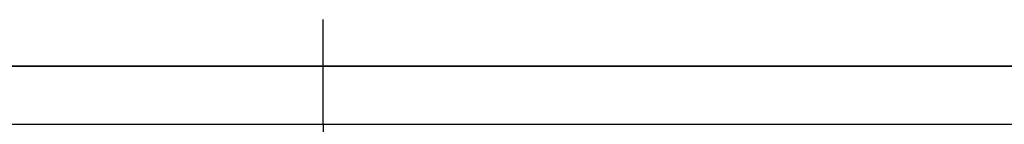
# Model space of a CAD drawing. Header units: millimetres. Extents: x 2886542 to 7567581, y -792623 to 134766.
# Tile 178 of 256: x 4502643 to 4515274, y -292085 to -290736. Entities that reach past the tile are written whole.
import ezdxf

# ---------------------------------------------------------------- set-up
doc = ezdxf.new("R2010")
doc.units = ezdxf.units.MM
doc.layers.add('Text obecně', color=7, linetype='Continuous', lineweight=25)

msp = doc.modelspace()

# ---------------------------------------------------------------- linework, layer by layer
at = {"layer": 'Text obecně'}
for p, q in [((4506537.5, -292085), (4506537.5, -290735.8)), ((4506537.5, -292085), (4506537.5, -290735.8)), ((4483296, -291335), (4506537.5, -291335)), ((4506537.5, -291335), (4483296, -291335)), ((4506537.5, -291335), (4483296, -291335)), ((4483296, -291335), (4506537.5, -291335)), ((4506537.5, -291335), (4483296, -291335)), ((4506537.5, -291335), (4483296, -291335)), ((4483296, -291335), (4506537.5, -291335)), ((4506537.5, -291335), (4483296, -291335)), ((4506537.5, -291335), (4483296, -291335)), ((4505787.5, -291335), (4483296, -291335)), ((4483296, -291335), (4506537.5, -291335)), ((4506537.5, -291335), (4483296, -291335)), ((4506537.5, -291335), (4483296, -291335)), ((4506537.5, -291335), (4538036.8, -291335)), ((4538036.8, -291335), (4506537.5, -291335)), ((4538036.8, -291335), (4506537.5, -291335)), ((4506537.5, -291335), (4538036.8, -291335)), ((4538036.8, -291335), (4506537.5, -291335)), ((4538036.8, -291335), (4506537.5, -291335)), ((4506537.5, -291335), (4538036.8, -291335)), ((4538036.8, -291335), (4506537.5, -291335)), ((4538036.8, -291335), (4506537.5, -291335)), ((4537286.8, -291335), (4506537.5, -291335)), ((4506537.5, -291335), (4538036.8, -291335)), ((4538036.8, -291335), (4506537.5, -291335)), ((4538036.8, -291335), (4506537.5, -291335)), ((4506537.5, -292085), (4482546, -292085)), ((4506537.5, -292085), (4482546, -292085)), ((4538036.8, -292085), (4506537.5, -292085)), ((4538036.8, -292085), (4506537.5, -292085)), ((4538036.8, -292085), (4506537.5, -292085)), ((4538036.8, -292085), (4506537.5, -292085)), ((4538036.8, -292085), (4506537.5, -292085)), ((4506537.5, -292085), (4506537.5, -293434.1)), ((4506537.5, -292085), (4506537.5, -293434.1))]:
    msp.add_line(p, q, dxfattribs=at)

doc.saveas('drawing.dxf')
